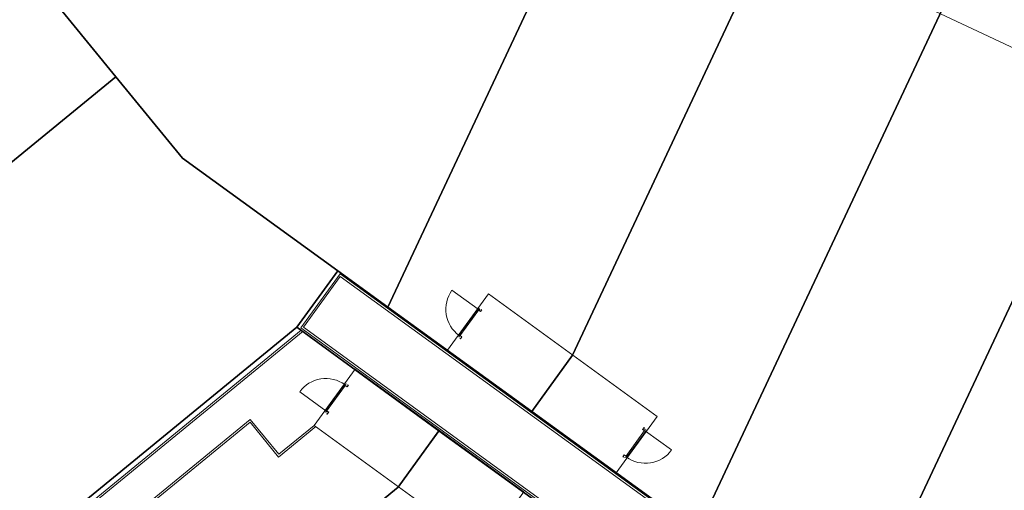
# Model space of a CAD drawing. Header units: metres. Extents: x 150385 to 171486, y 478588 to 485023.
# Tile 47 of 256: x 151604 to 151632, y 483240 to 483254. Entities that reach past the tile are written whole.
import ezdxf
from ezdxf.lldxf.tags import DXFTag

# ---------------------------------------------------------------- set-up
doc = ezdxf.new("R2010")
doc.units = ezdxf.units.M
doc.layers.add('B-WE-KG-GRENS_PERCEEL-GV', color=150, linetype='KG-PERCEEL', lineweight=30, true_color=0x007fff)
doc.layers.add('N-CO-BC-DEUR_BERGING_HOUT-G', color=9, linetype='Continuous', lineweight=18, true_color=0x808080)
doc.layers.add('N-WE-VH-KANTOPSLUITING_ACHTERKANTBAND TERRAS-G', color=7, linetype='Continuous', lineweight=5)
doc.styles.get("Standard").update_dxf_attribs({"font": 'NLCS-ISO.ttf'})
tags = doc.linetypes.add('KG-PERCEEL', pattern='A,5.5,-2,["P",Standard,S=1.8,R=0,X=-0.5,Y=-0.9],-2,5.5,-2,[5,NLCS.shx,S=0.75,R=0,X=0,Y=0],-2', length=19).pattern_tags.tags
tags[6] = DXFTag(74, 10)

# ---------------------------------------------------------------- blocks, each defined once
blk = doc.blocks.new('NLRS_31_DO_WB_buitendeurkozijn vspyqds3_BCB - H02s-5481641-00_begane grond - BU Tuinberging')
at = {"layer": 'N-CO-BC-DEUR_BERGING_HOUT-G', "lineweight": 13}
h = blk.add_hatch(dxfattribs=at)
h.set_pattern_fill('FP_7', color=256, style=0, pattern_type=2)
h.set_pattern_definition([(315, (-27166.344, 2464), (45.25483399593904, 45.25483399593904), [])])
h.paths.add_polyline_path([(-516.9999999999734, 9.000000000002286), (-516.9999999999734, -9.000000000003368), (-507.9999999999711, -9.000000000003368), (-507.9999999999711, -85.00000000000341), (-516.9999999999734, -85.00000000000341), (-516.9999999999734, -101.0000000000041), (-449.9999999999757, -101.0000000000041), (-449.9999999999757, -38.00000000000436), (-466.9999999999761, -38.00000000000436), (-466.9999999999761, 12.99999999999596), (-516.9999999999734, 12.99999999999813)], flags=0)
h.paths.add_polyline_path([(450.0000000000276, -101.0000000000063), (517.0000000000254, -101.000000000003), (517.0000000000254, -85.00000000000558), (508.0000000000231, -85.00000000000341), (508.0000000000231, -9.0000000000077), (517.0000000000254, -9.000000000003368), (517.0000000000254, 12.9999999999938), (467.0000000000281, 12.99999999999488), (467.0000000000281, -38.00000000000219), (450.0000000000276, -38.00000000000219)], flags=0)
blk.add_line((-464.0000405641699, 918.9999999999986), (-464.0000000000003, -8.999999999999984), dxfattribs=at)
at = {"layer": 'N-CO-BC-DEUR_BERGING_HOUT-G'}
for p, q in [((-517.00000000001, 12.99999999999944), (-517.00000000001, 8.999999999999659)), ((-467.0000000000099, 12.9999999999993), (-517.00000000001, 12.99999999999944)), ((-467.0000000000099, -38.0000000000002), (-467.0000000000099, 12.9999999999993)), ((461.9999999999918, 1.999999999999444), (-462.0000000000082, 1.999999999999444)), ((-462.0000000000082, 1.999999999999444), (-462.0000000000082, -38.00000000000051)), ((461.9999999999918, -38.00000000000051), (461.9999999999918, 1.999999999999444)), ((516.9999999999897, 12.99999999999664), (466.9999999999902, 12.99999999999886)), ((466.9999999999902, 12.99999999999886), (466.9999999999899, -38.0000000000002)), ((516.9999999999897, 9.000000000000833), (516.9999999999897, 12.99999999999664)), ((-508.0000000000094, -85.00000000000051), (-517.0000000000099, -85.00000000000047)), ((-517.0000000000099, -85.00000000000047), (-517.0000000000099, -101.0000000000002)), ((-517.0000000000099, -101.0000000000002), (-450.0000000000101, -101.0000000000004)), ((-508.0000000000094, -78.99999999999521), (-508.0000000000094, -85.00000000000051)), ((-450.0000000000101, -38.0000000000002), (-467.0000000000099, -38.0000000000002)), ((-462.0000000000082, -38.00000000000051), (461.9999999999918, -38.00000000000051)), ((-450.0000000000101, -101.0000000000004), (-450.0000000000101, -38.0000000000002)), ((466.9999999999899, -38.0000000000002), (449.9999999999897, -38.00000000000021)), ((449.9999999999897, -38.00000000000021), (449.9999999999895, -101.0000000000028)), ((449.9999999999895, -101.0000000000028), (516.9999999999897, -101.0000000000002)), ((507.9999999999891, -85.00000000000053), (507.9999999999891, -78.99999999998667)), ((516.9999999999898, -85.00000000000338), (507.9999999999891, -85.00000000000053)), ((516.9999999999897, -101.0000000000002), (516.9999999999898, -85.00000000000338))]:
    blk.add_line(p, q, dxfattribs=at)
at = {"layer": 'N-CO-BC-DEUR_BERGING_HOUT-G', "lineweight": 13}
blk.add_arc((-464.0000000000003, -9.000000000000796), 928.0000000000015, 359.9999999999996, 90.00000250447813, dxfattribs=at)

msp = doc.modelspace()

# ---------------------------------------------------------------- linework, layer by layer
at = {"layer": 'B-WE-KG-GRENS_PERCEEL-GV', "flags": 128}
for points in [[(151558.82, 483266.443), (151553.192, 483273.314), (151573.275, 483289.741), (151578.899, 483282.871), (151582.319, 483278.689), (151585.741, 483274.515), (151589.156, 483270.338), (151592.577, 483266.152), (151595.993, 483261.975), (151599.418, 483257.8), (151600.966, 483259.065), (151594.126, 483267.429), (151590.714, 483271.605), (151587.288, 483275.785), (151583.866, 483279.965), (151580.448, 483284.141), (151574.825, 483291.01), (151593.455, 483306.258), (151599.076, 483299.382), (151602.495, 483295.202), (151605.917, 483291.024), (151609.346, 483286.851), (151612.754, 483282.666), (151618.604, 483275.52), (151617.408, 483272.983), (151625.502, 483269.181), (151630.389, 483266.889), (151635.279, 483264.594), (151640.163, 483262.298), (151645.052, 483260.005), (151653.096, 483256.232), (151639.541, 483227.356), (151632.223, 483232.666), (151627.462, 483236.107), (151623.321, 483239.115), (151618.564, 483242.567), (151614.42, 483245.566), (151612.982, 483246.608), (151611.804, 483244.988), (151615.889, 483242.012), (151620.835, 483238.422), (151624.932, 483235.447), (151629.865, 483231.859), (151637.303, 483226.463), (151609.883, 483204.026), (151604.258, 483210.902), (151600.844, 483215.081), (151597.426, 483219.259), (151594.003, 483223.437), (151590.581, 483227.618), (151584.959, 483234.492), (151579.335, 483241.362), (151575.913, 483245.542), (151572.496, 483249.724), (151569.075, 483253.898), (151565.657, 483258.077), (151562.235, 483262.264)], [(151558.82, 483266.443), (151553.192, 483273.314), (151573.275, 483289.741), (151578.899, 483282.871), (151582.319, 483278.689), (151585.741, 483274.515), (151589.156, 483270.338), (151592.577, 483266.152), (151595.993, 483261.975), (151599.418, 483257.8), (151600.966, 483259.065), (151594.126, 483267.429), (151590.714, 483271.605), (151587.288, 483275.785), (151583.866, 483279.965), (151580.448, 483284.141), (151574.825, 483291.01), (151593.455, 483306.258), (151599.076, 483299.382), (151602.495, 483295.202), (151605.917, 483291.024), (151609.346, 483286.851), (151612.754, 483282.666), (151618.604, 483275.52), (151617.408, 483272.983), (151625.502, 483269.181), (151630.389, 483266.889), (151635.279, 483264.594), (151640.163, 483262.298), (151645.052, 483260.005), (151653.096, 483256.232), (151639.541, 483227.356), (151632.223, 483232.666), (151627.462, 483236.107), (151623.321, 483239.115), (151618.564, 483242.567), (151614.42, 483245.566), (151612.982, 483246.608), (151611.804, 483244.988), (151615.889, 483242.012), (151620.835, 483238.422), (151624.932, 483235.447), (151629.865, 483231.859), (151637.303, 483226.463), (151609.883, 483204.026), (151604.258, 483210.902), (151600.844, 483215.081), (151597.426, 483219.259), (151594.003, 483223.437), (151590.581, 483227.618), (151584.959, 483234.492), (151579.335, 483241.362), (151575.913, 483245.542), (151572.496, 483249.724), (151569.075, 483253.898), (151565.657, 483258.077), (151562.235, 483262.264)], [(151558.82, 483266.443), (151553.192, 483273.314), (151573.275, 483289.741), (151578.899, 483282.871), (151582.319, 483278.689), (151585.741, 483274.515), (151589.156, 483270.338), (151592.577, 483266.152), (151595.993, 483261.975), (151599.418, 483257.8), (151600.966, 483259.065), (151594.126, 483267.429), (151590.714, 483271.605), (151587.288, 483275.785), (151583.866, 483279.965), (151580.448, 483284.141), (151574.825, 483291.01), (151593.455, 483306.258), (151599.076, 483299.382), (151602.495, 483295.202), (151605.917, 483291.024), (151609.346, 483286.851), (151612.754, 483282.666), (151618.604, 483275.52), (151617.408, 483272.983), (151625.502, 483269.181), (151630.389, 483266.889), (151635.279, 483264.594), (151640.163, 483262.298), (151645.052, 483260.005), (151653.096, 483256.232), (151639.541, 483227.356), (151632.223, 483232.666), (151627.462, 483236.107), (151623.321, 483239.115), (151618.564, 483242.567), (151614.42, 483245.566), (151612.982, 483246.608), (151611.804, 483244.988), (151615.889, 483242.012), (151620.835, 483238.422), (151624.932, 483235.447), (151629.865, 483231.859), (151637.303, 483226.463), (151609.883, 483204.026), (151604.258, 483210.902), (151600.844, 483215.081), (151597.426, 483219.259), (151594.003, 483223.437), (151590.581, 483227.618), (151584.959, 483234.492), (151579.335, 483241.362), (151575.913, 483245.542), (151572.496, 483249.724), (151569.075, 483253.898), (151565.657, 483258.077), (151562.235, 483262.264)], [(151606.589, 483252.195), (151608.508, 483249.852), (151612.982, 483246.608), (151614.42, 483245.566), (151625.502, 483269.181), (151617.408, 483272.983), (151610.764, 483265.52), (151601.736, 483258.122)], [(151606.589, 483252.195), (151608.508, 483249.852), (151612.982, 483246.608), (151614.42, 483245.566), (151625.502, 483269.181), (151617.408, 483272.983), (151610.764, 483265.52), (151601.736, 483258.122)], [(151606.589, 483252.195), (151608.508, 483249.852), (151612.982, 483246.608), (151614.42, 483245.566), (151625.502, 483269.181), (151617.408, 483272.983), (151610.764, 483265.52), (151601.736, 483258.122)], [(151614.42, 483245.566), (151618.564, 483242.567), (151619.732, 483244.187), (151630.389, 483266.889), (151625.502, 483269.181)], [(151614.42, 483245.566), (151618.564, 483242.567), (151619.732, 483244.187), (151630.389, 483266.889), (151625.502, 483269.181)], [(151614.42, 483245.566), (151618.564, 483242.567), (151619.732, 483244.187), (151630.389, 483266.889), (151625.502, 483269.181)], [(151635.279, 483264.594), (151630.389, 483266.889), (151619.732, 483244.187), (151618.564, 483242.567), (151623.321, 483239.115)], [(151635.279, 483264.594), (151630.389, 483266.889), (151619.732, 483244.187), (151618.564, 483242.567), (151623.321, 483239.115)], [(151635.279, 483264.594), (151630.389, 483266.889), (151619.732, 483244.187), (151618.564, 483242.567), (151623.321, 483239.115)], [(151623.321, 483239.115), (151627.462, 483236.107), (151628.626, 483237.719), (151640.163, 483262.298), (151635.279, 483264.594)], [(151623.321, 483239.115), (151627.462, 483236.107), (151628.626, 483237.719), (151640.163, 483262.298), (151635.279, 483264.594)], [(151623.321, 483239.115), (151627.462, 483236.107), (151628.626, 483237.719), (151640.163, 483262.298), (151635.279, 483264.594)], [(151645.052, 483260.005), (151640.163, 483262.298), (151628.626, 483237.719), (151627.462, 483236.107), (151632.223, 483232.666)], [(151645.052, 483260.005), (151640.163, 483262.298), (151628.626, 483237.719), (151627.462, 483236.107), (151632.223, 483232.666)], [(151645.052, 483260.005), (151640.163, 483262.298), (151628.626, 483237.719), (151627.462, 483236.107), (151632.223, 483232.666)], [(151579.335, 483241.362), (151584.959, 483234.492), (151606.589, 483252.195), (151601.736, 483258.122), (151600.966, 483259.065), (151599.418, 483257.8)], [(151579.335, 483241.362), (151584.959, 483234.492), (151606.589, 483252.195), (151601.736, 483258.122), (151600.966, 483259.065), (151599.418, 483257.8)], [(151579.335, 483241.362), (151584.959, 483234.492), (151606.589, 483252.195), (151601.736, 483258.122), (151600.966, 483259.065), (151599.418, 483257.8)], [(151584.959, 483234.492), (151590.581, 483227.618), (151611.804, 483244.988), (151612.982, 483246.608), (151608.508, 483249.852), (151606.589, 483252.195)], [(151584.959, 483234.492), (151590.581, 483227.618), (151611.804, 483244.988), (151612.982, 483246.608), (151608.508, 483249.852), (151606.589, 483252.195)], [(151584.959, 483234.492), (151590.581, 483227.618), (151611.804, 483244.988), (151612.982, 483246.608), (151608.508, 483249.852), (151606.589, 483252.195)], [(151590.581, 483227.618), (151594.003, 483223.437), (151614.719, 483240.389), (151615.889, 483242.012), (151611.804, 483244.988)], [(151590.581, 483227.618), (151594.003, 483223.437), (151614.719, 483240.389), (151615.889, 483242.012), (151611.804, 483244.988)], [(151590.581, 483227.618), (151594.003, 483223.437), (151614.719, 483240.389), (151615.889, 483242.012), (151611.804, 483244.988)], [(151615.889, 483242.012), (151614.719, 483240.389), (151594.003, 483223.437), (151597.426, 483219.259), (151620.835, 483238.422)], [(151615.889, 483242.012), (151614.719, 483240.389), (151594.003, 483223.437), (151597.426, 483219.259), (151620.835, 483238.422)], [(151615.889, 483242.012), (151614.719, 483240.389), (151594.003, 483223.437), (151597.426, 483219.259), (151620.835, 483238.422)]]:
    msp.add_lwpolyline(points, close=True, dxfattribs=at)
at = {"layer": 'N-WE-VH-KANTOPSLUITING_ACHTERKANTBAND TERRAS-G', "color": 7, "lineweight": 9, "flags": 128}
for points in [[(151640.0021242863, 483224.5646885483), (151611.9161053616, 483244.9691237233), (151613.0446247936, 483246.5224991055), (151640.8487243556, 483226.3692719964), (151654.5452001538, 483255.5642064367), (151617.4122968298, 483272.9846912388), (151618.605760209, 483275.5286365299), (151593.4567451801, 483306.2635259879)], [(151640.905210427, 483226.254227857), (151613.049834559, 483246.4446014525), (151611.9918162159, 483244.9882688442), (151640.1104531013, 483224.5601506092)], [(151618.5631384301, 483242.5712696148), (151616.1360325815, 483244.3345498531), (151617.3115527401, 483245.9526204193), (151619.7386585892, 483244.1893401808)], [(151599.7290565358, 483234.9289205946), (151611.9287744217, 483244.9103949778)], [(151599.7670501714, 483234.8824826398), (151611.9789616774, 483244.8739341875)], [(151613.4761177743, 483243.7862577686), (151612.3005976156, 483242.1681872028)], [(151614.7277034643, 483240.4049069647), (151615.9032236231, 483242.0229775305), (151613.4761177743, 483243.7862577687), (151612.3005976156, 483242.1681872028), (151617.1548093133, 483238.6416267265)], [(151612.3005976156, 483242.1681872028), (151611.2838422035, 483241.3362206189), (151610.46188623, 483242.3408523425), (151602.7221751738, 483236.0081985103), (151605.2550842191, 483232.9123348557), (151602.9331864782, 483231.0126530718)], [(151612.3507845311, 483242.1317266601), (151611.2753978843, 483241.2517890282), (151610.453441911, 483242.2564207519), (151602.8066067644, 483235.9997541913), (151605.3395158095, 483232.9038905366), (151602.9711801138, 483230.9662151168)], [(151617.1548093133, 483238.6416267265), (151618.3303294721, 483240.2596972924), (151615.9032236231, 483242.0229775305)]]:
    msp.add_lwpolyline(points, dxfattribs=at)
for points in [[(151615.4361939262, 483260.9882023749), (151619.5560013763, 483269.769841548), (151649.3049357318, 483255.81346291), (151645.1851282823, 483247.0318237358)], [(151620.9902442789, 483240.8079893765), (151618.5631384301, 483242.5712696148), (151619.7386585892, 483244.1893401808), (151622.165764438, 483242.426059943)]]:
    msp.add_lwpolyline(points, close=True, dxfattribs=at)

# ---------------------------------------------------------------- block references
at = {"layer": 'N-WE-VH-KANTOPSLUITING_ACHTERKANTBAND TERRAS-G', "color": 7, "lineweight": 9}
for p, xscale, yscale, zscale, rotation in [((151616.7343101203, 483245.135944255), -0.0009999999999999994, 0.0009999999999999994, 0.0009999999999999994, 54.00178278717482), ((151612.8988556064, 483242.9695958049), 0.0009999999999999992, 0.0009999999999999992, 0.0009999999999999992, 54.00178274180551), ((151621.5674868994, 483241.624665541), 0.0009999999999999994, 0.0009999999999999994, 0.0009999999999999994, 234.0017827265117)]:
    msp.add_blockref('NLRS_31_DO_WB_buitendeurkozijn vspyqds3_BCB - H02s-5481641-00_begane grond - BU Tuinberging', p, dxfattribs=dict(at, xscale=xscale, yscale=yscale, zscale=zscale, rotation=rotation))

doc.saveas('drawing.dxf')
